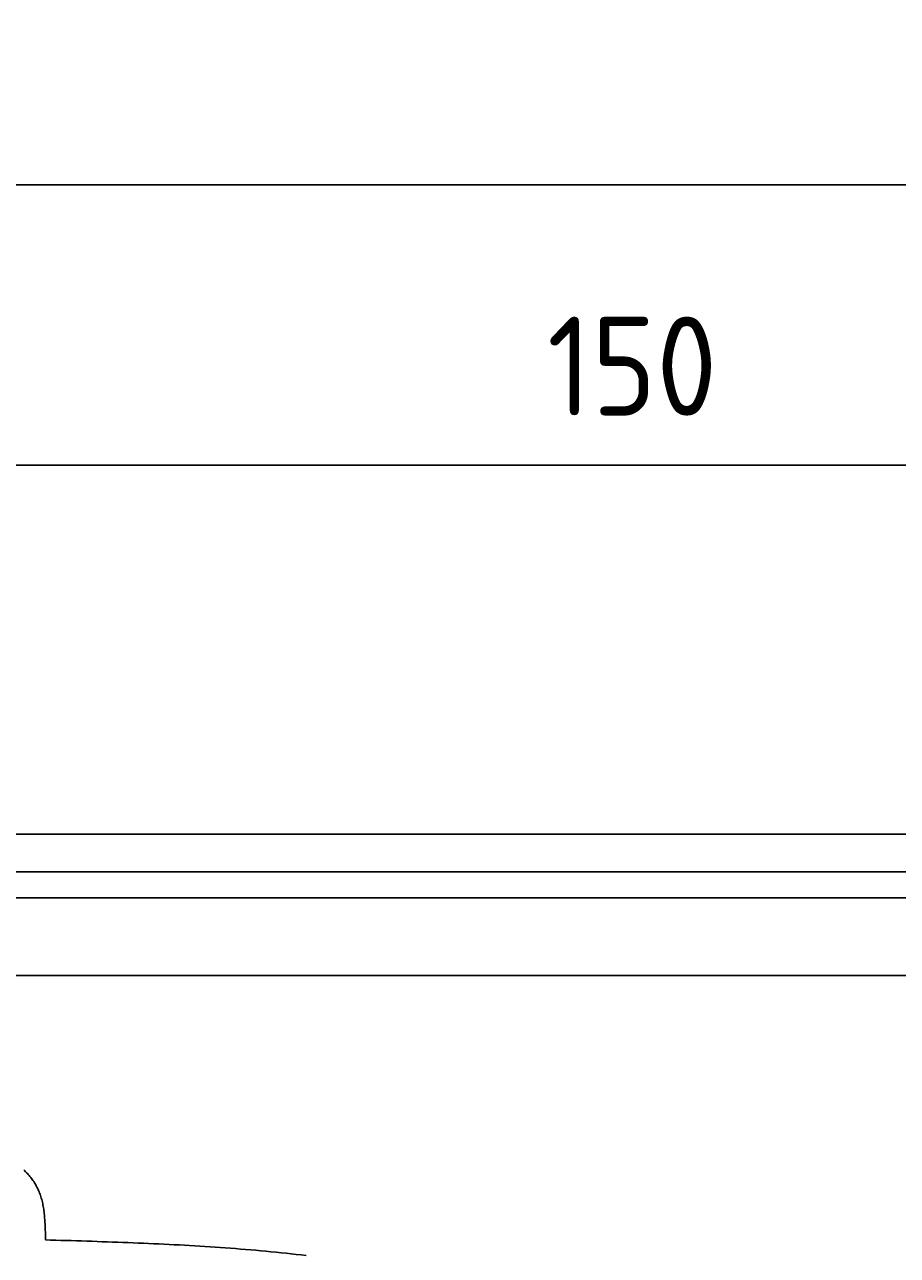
# Model space of a CAD drawing. Extents: x 715 to 7297, y 267 to 5710.
# Tile 84 of 91: x 5136 to 5754, y 4839 to 5710. Entities that reach past the tile are written whole.
import ezdxf

# ---------------------------------------------------------------- set-up
doc = ezdxf.new("R2010")
doc.units = 0
doc.layers.get('0').update_dxf_attribs({"linetype": 'CONTINUOUS'})
doc.layers.get('DEFPOINTS').update_dxf_attribs({"linetype": 'CONTINUOUS'})
doc.layers.add('4', color=3, linetype='CONTINUOUS')
doc.layers.add('CAR', color=10, linetype='CONTINUOUS')
doc.styles.get("Standard").update_dxf_attribs({"font": 'ISOCP.SHX'})
doc.dimstyles.get("Standard").update_dxf_attribs({"dimtxt": 6, "dimasz": 10, "dimexe": 0.18, "dimexo": 0.0625, "dimgap": 2, "dimtad": 1, "dimzin": 0, "dimcen": 0.09, "dimazin": 3, "dimtfac": 1, "dimtofl": 0, "dimtmove": 0, "dimatfit": 3})

# ---------------------------------------------------------------- blocks, each defined once
blk = doc.blocks.new('*U18')
at = {"layer": '4', "color": 2}
blk.add_text('520', height=70, dxfattribs=at).set_placement((3599.25, 5638.95))
blk = doc.blocks.new('PUNKT')
at = {"layer": '4', "color": 0, "linetype": 'BYBLOCK'}
blk.add_line((-0.5, 0), (-1, 0), dxfattribs=at)
at = {"layer": '4', "color": 0, "linetype": 'BYBLOCK', "const_width": 0.5}
blk.add_lwpolyline([(-0.25, 0, 1), (0.25, 0, 1)], format="xyb", close=True, dxfattribs=at)
blk = doc.blocks.new('*D5')
at = {"layer": '4'}
for p, q in [((1072.77, 5157.27), (1072.77, 5636.87)), ((6272.78, 5157.27), (6272.78, 5636.87)), ((1112.77, 5596.87), (6232.78, 5596.87))]:
    blk.add_line(p, q, dxfattribs=at)
at = {"layer": 'DEFPOINTS', "color": 0}
for p in [(6272.78, 5596.87), (1072.77, 5137.27), (6272.78, 5137.27)]:
    blk.add_point(p, dxfattribs=at)
blk.add_blockref('*U18', (0, 0))
at = {"layer": '4', "xscale": 40, "yscale": 40, "zscale": 40, "rotation": 180}
blk.add_blockref('PUNKT', (1072.77, 5596.87), dxfattribs=at)
at = {"layer": '4', "xscale": 40, "yscale": 40, "zscale": 40}
blk.add_blockref('PUNKT', (6272.78, 5596.87), dxfattribs=at)
blk = doc.blocks.new('*U41')
at = {"layer": '4', "color": 2}
blk.add_text('150', height=70, dxfattribs=at).set_placement((5506.25, 5433.56))
blk = doc.blocks.new('*D7')
at = {"layer": '4'}
for p, q in [((4772.77, 5207.27), (4772.77, 5438.39)), ((6272.78, 5157.27), (6272.78, 5438.39)), ((4812.77, 5398.39), (6232.78, 5398.39))]:
    blk.add_line(p, q, dxfattribs=at)
at = {"layer": 'DEFPOINTS', "color": 0}
for p in [(6272.78, 5398.39), (4772.77, 5187.27), (6272.78, 5137.27)]:
    blk.add_point(p, dxfattribs=at)
blk.add_blockref('*U41', (0, 0))
at = {"layer": '4', "xscale": 40, "yscale": 40, "zscale": 40, "rotation": 180}
blk.add_blockref('PUNKT', (4772.77, 5398.39), dxfattribs=at)
at = {"layer": '4', "xscale": 40, "yscale": 40, "zscale": 40}
blk.add_blockref('PUNKT', (6272.78, 5398.39), dxfattribs=at)

msp = doc.modelspace()

# ---------------------------------------------------------------- linework, layer by layer
for p, q in [((4772.775, 5137.271), (6272.775, 5137.271)), ((6251.55, 5110.771), (4717.775, 5110.771)), ((6015.736, 5092.271), (4551.187, 5092.271)), ((1171.717, 5037.271), (6020.522, 5037.271))]:
    msp.add_line(p, q)
at = {"layer": 'CAR'}
for points in [[(5135.89, 4899.75, 0), (5136.55, 4899.13, 0), (5137.2, 4898.49, 0), (5137.83, 4897.84, 0), (5138.45, 4897.19, 0), (5139.06, 4896.52, 0), (5139.65, 4895.84, 0), (5140.22, 4895.15, 0), (5140.79, 4894.45, 0), (5141.33, 4893.73, 0), (5141.87, 4893.01, 0), (5142.38, 4892.27, 0), (5142.89, 4891.53, 0), (5143.38, 4890.77, 0), (5143.85, 4890, 0), (5144.31, 4889.22, 0), (5144.75, 4888.42, 0), (5145.17, 4887.62, 0), (5145.59, 4886.8, 0), (5145.98, 4885.97, 0), (5146.36, 4885.12, 0), (5146.72, 4884.27, 0), (5147.07, 4883.4, 0), (5147.4, 4882.52, 0), (5147.71, 4881.63, 0), (5148.01, 4880.72, 0), (5148.29, 4879.8, 0), (5148.56, 4878.87, 0), (5148.8, 4877.93, 0), (5149.03, 4876.97, 0), (5149.25, 4876, 0), (5149.45, 4875.02, 0), (5149.63, 4874.02, 0), (5149.8, 4873.02, 0), (5149.96, 4872, 0), (5150.1, 4870.98, 0), (5150.23, 4869.94, 0), (5150.35, 4868.9, 0), (5150.46, 4867.85, 0), (5150.56, 4866.79, 0), (5150.65, 4865.73, 0), (5150.73, 4864.65, 0), (5150.81, 4863.57, 0), (5150.87, 4862.49, 0), (5150.93, 4861.4, 0), (5150.98, 4860.3, 0), (5151.03, 4859.2, 0), (5151.07, 4858.09, 0), (5151.1, 4856.99, 0), (5151.14, 4855.88, 0), (5151.17, 4854.76, 0), (5151.19, 4853.65, 0), (5151.22, 4852.53, 0), (5151.24, 4851.41, 0), (5151.26, 4850.29, 0)], [(5151.26, 4850.29, 0), (5154.91, 4850.18, 0), (5158.57, 4850.07, 0), (5162.22, 4849.96, 0), (5165.87, 4849.85, 0), (5169.52, 4849.74, 0), (5173.17, 4849.62, 0), (5176.82, 4849.5, 0), (5180.47, 4849.39, 0), (5184.12, 4849.27, 0), (5187.76, 4849.15, 0), (5191.41, 4849.02, 0), (5195.06, 4848.89, 0), (5198.7, 4848.76, 0), (5202.34, 4848.63, 0), (5205.99, 4848.49, 0), (5209.63, 4848.35, 0), (5213.27, 4848.21, 0), (5216.91, 4848.06, 0), (5220.55, 4847.91, 0), (5224.18, 4847.75, 0), (5227.82, 4847.59, 0), (5231.45, 4847.42, 0), (5235.08, 4847.25, 0), (5238.71, 4847.07, 0), (5242.34, 4846.88, 0), (5245.96, 4846.69, 0), (5249.59, 4846.5, 0), (5253.21, 4846.29, 0), (5256.83, 4846.08, 0), (5260.44, 4845.86, 0), (5264.06, 4845.64, 0), (5267.67, 4845.41, 0), (5271.28, 4845.16, 0), (5274.88, 4844.92, 0), (5278.49, 4844.66, 0), (5282.09, 4844.39, 0), (5285.69, 4844.12, 0), (5289.28, 4843.83, 0), (5292.87, 4843.54, 0), (5296.46, 4843.24, 0), (5300.05, 4842.93, 0), (5303.63, 4842.6, 0), (5307.21, 4842.27, 0), (5310.79, 4841.93, 0), (5314.36, 4841.57, 0), (5317.93, 4841.21, 0), (5321.49, 4840.83, 0), (5325.05, 4840.44, 0), (5328.61, 4840.04, 0), (5332.16, 4839.63, 0), (5335.71, 4839.21, 0)]]:
    msp.add_polyline3d(points, dxfattribs=at)

# ---------------------------------------------------------------- dimensions: what is measured, and where the dimension line sits
at = {"layer": '4'}
dim = msp.add_linear_dim(base=(6272.775, 5596.871), p1=(1072.775, 5137.271), p2=(6272.775, 5137.271), dimstyle='Standard', override={"dimtad": 3}, dxfattribs=at)
dim.commit()
dim.dimension.update_dxf_attribs({"geometry": '*D5', "text_midpoint": (3672.775, 5673.946), "dimtype": 128})
dim = msp.add_linear_dim(base=(6272.775, 5398.386), p1=(4772.775, 5187.271), p2=(6272.775, 5137.271), dimstyle='Standard', dxfattribs=at)
dim.commit()
dim.dimension.update_dxf_attribs({"geometry": '*D7', "text_midpoint": (5572.775, 5468.56), "dimtype": 128})

doc.saveas('drawing.dxf')
